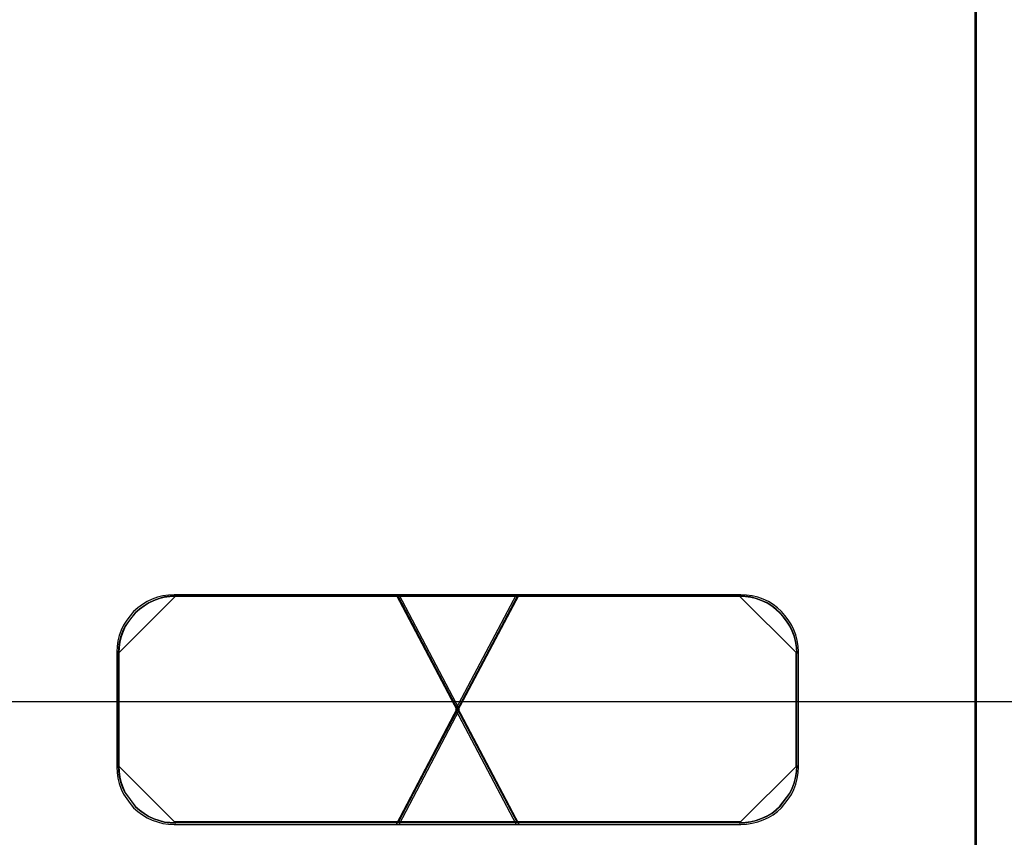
# Model space of a CAD drawing. Extents: x -635870 to -372006, y -44437 to 104716.
# Tile 66 of 246: x -618213 to -618038, y -31513 to -31368. Entities that reach past the tile are written whole.
import ezdxf

# ---------------------------------------------------------------- set-up
doc = ezdxf.new("R2010")
doc.units = 0
doc.header["$MEASUREMENT"] = 0
doc.layers.get('0').update_dxf_attribs({"color": 252})
doc.layers.add('30', color=7, linetype='Continuous')
doc.layers.add('45', color=8, linetype='Continuous')

# ---------------------------------------------------------------- blocks, each defined once
blk = doc.blocks.new('*U1011')
at = {"layer": '30', "color": 7}
blk.add_lwpolyline([(51.981526, -149.974543), (396.088727, -149.974543), (396.088727, -170.958374), (51.981526, -170.958374), (51.981526, -149.974543)], dxfattribs=at)
blk = doc.blocks.new('*U1017')
at = {"layer": '45', "color": 7}
for points in [[(187.995609, -118.993998), (206.006752, -118.993998), (206.006752, -118.993998), (206.006752, -201.999826), (206.006752, -201.999826), (187.995609, -201.999826), (187.995609, -201.999826), (187.995609, -118.993998), (187.995609, -118.993998)], [(188.000911, -118.999294), (206.00145, -118.999294), (206.00145, -201.99453), (188.000911, -201.99453), (188.000911, -118.999294)]]:
    blk.add_lwpolyline(points, close=True, dxfattribs=at)
at = {"layer": '45', "color": 3}
for points in [[(195.758096, -173.135142), (196.826212, -171.091783), (195.758096, -169.054364), (191.757088, -169.054364), (191.656768, -169.060304), (191.556448, -169.072184), (191.462029, -169.095944), (191.367609, -169.131584), (191.279092, -169.173164), (191.196475, -169.226624), (191.113858, -169.286024), (191.037143, -169.351364), (190.978131, -169.428584), (190.919119, -169.505804), (190.860107, -169.594904), (190.818799, -169.684004), (190.783391, -169.779044), (190.759787, -169.874084), (190.747984, -169.975064), (190.742083, -170.070104), (190.742083, -172.113462), (190.747984, -172.214442), (190.759787, -172.315422), (190.783391, -172.410462), (190.818799, -172.505502), (190.860107, -172.594602), (190.919119, -172.677762), (190.978131, -172.760922), (191.037143, -172.838142), (191.113858, -172.903482), (191.196475, -172.962882), (191.279092, -173.016342), (191.367609, -173.057922), (191.462029, -173.087622), (191.556448, -173.117322), (191.656768, -173.129202), (191.757088, -173.135142), (195.758096, -173.135142)], [(195.758096, -173.135142), (196.826212, -171.091783), (195.758096, -169.054364), (191.757088, -169.054364), (191.656768, -169.060304), (191.556448, -169.072184), (191.462029, -169.095944), (191.367609, -169.131584), (191.279092, -169.173164), (191.196475, -169.226624), (191.113858, -169.286024), (191.037143, -169.351364), (190.978131, -169.428584), (190.919119, -169.505804), (190.860107, -169.594904), (190.818799, -169.684004), (190.783391, -169.779044), (190.759787, -169.874084), (190.747984, -169.975064), (190.742083, -170.070104), (190.742083, -172.113462), (190.747984, -172.214442), (190.759787, -172.315422), (190.783391, -172.410462), (190.818799, -172.505502), (190.860107, -172.594602), (190.919119, -172.677762), (190.978131, -172.760922), (191.037143, -172.838142), (191.113858, -172.903482), (191.196475, -172.962882), (191.279092, -173.016342), (191.367609, -173.057922), (191.462029, -173.087622), (191.556448, -173.117322), (191.656768, -173.129202), (191.757088, -173.135142), (195.758096, -173.135142)], [(195.758096, -173.135142), (196.826212, -171.091783), (195.758096, -169.054364), (191.757088, -169.054364), (191.656768, -169.060304), (191.556448, -169.072184), (191.462029, -169.095944), (191.367609, -169.131584), (191.279092, -169.173164), (191.196475, -169.226624), (191.113858, -169.286024), (191.037143, -169.351364), (190.978131, -169.428584), (190.919119, -169.505804), (190.860107, -169.594904), (190.818799, -169.684004), (190.783391, -169.779044), (190.759787, -169.874084), (190.747984, -169.975064), (190.742083, -170.070104), (190.742083, -172.113462), (190.747984, -172.214442), (190.759787, -172.315422), (190.783391, -172.410462), (190.818799, -172.505502), (190.860107, -172.594602), (190.919119, -172.677762), (190.978131, -172.760922), (191.037143, -172.838142), (191.113858, -172.903482), (191.196475, -172.962882), (191.279092, -173.016342), (191.367609, -173.057922), (191.462029, -173.087622), (191.556448, -173.117322), (191.656768, -173.129202), (191.757088, -173.135142), (195.758096, -173.135142)], [(195.758096, -169.054364), (191.757088, -169.054364), (191.656768, -169.060304), (191.556448, -169.072184), (191.462029, -169.095944), (191.367609, -169.131584), (191.279092, -169.173164), (191.196475, -169.226624), (191.113858, -169.286024), (191.037143, -169.351364), (190.978131, -169.428584), (190.919119, -169.505804), (190.860107, -169.594904), (190.818799, -169.684004), (190.783391, -169.779044), (190.759787, -169.874084), (190.747984, -169.975064), (190.742083, -170.070104), (190.742083, -172.113462), (190.747984, -172.214442), (190.759787, -172.315422), (190.783391, -172.410462), (190.818799, -172.505502), (190.860107, -172.594602), (190.919119, -172.677762), (190.978131, -172.760922), (191.037143, -172.838142), (191.113858, -172.903482), (191.196475, -172.962882), (191.279092, -173.016342), (191.367609, -173.057922), (191.462029, -173.087622), (191.556448, -173.117322), (191.656768, -173.129202), (191.757088, -173.135142), (195.758096, -173.135142), (196.826212, -171.091783), (195.758096, -169.054364)], [(196.826212, -171.091783), (195.758096, -169.054364), (191.757088, -169.054364), (191.656768, -169.060304), (191.556448, -169.072184), (191.462029, -169.095944), (191.367609, -169.131584), (191.279092, -169.173164), (191.196475, -169.226624), (191.113858, -169.286024), (191.037143, -169.351364), (190.978131, -169.428584), (190.919119, -169.505804), (190.860107, -169.594904), (190.818799, -169.684004), (190.783391, -169.779044), (190.759787, -169.874084), (190.747984, -169.975064), (190.742083, -170.070104), (190.742083, -172.113462), (190.747984, -172.214442), (190.759787, -172.315422), (190.783391, -172.410462), (190.818799, -172.505502), (190.860107, -172.594602), (190.919119, -172.677762), (190.978131, -172.760922), (191.037143, -172.838142), (191.113858, -172.903482), (191.196475, -172.962882), (191.279092, -173.016342), (191.367609, -173.057922), (191.462029, -173.087622), (191.556448, -173.117322), (191.656768, -173.129202), (191.757088, -173.135142), (195.758096, -173.135142), (196.826212, -171.091783)], [(195.758096, -173.135142), (196.826212, -171.091783), (195.758096, -169.054364), (191.757088, -169.054364), (191.656768, -169.060304), (191.556448, -169.072184), (191.462029, -169.095944), (191.367609, -169.131584), (191.279092, -169.173164), (191.196475, -169.226624), (191.113858, -169.286024), (191.037143, -169.351364), (190.978131, -169.428584), (190.919119, -169.505804), (190.860107, -169.594904), (190.818799, -169.684004), (190.783391, -169.779044), (190.759787, -169.874084), (190.747984, -169.975064), (190.742083, -170.070104), (190.742083, -172.113462), (190.747984, -172.214442), (190.759787, -172.315422), (190.783391, -172.410462), (190.818799, -172.505502), (190.860107, -172.594602), (190.919119, -172.677762), (190.978131, -172.760922), (191.037143, -172.838142), (191.113858, -172.903482), (191.196475, -172.962882), (191.279092, -173.016342), (191.367609, -173.057922), (191.462029, -173.087622), (191.556448, -173.117322), (191.656768, -173.129202), (191.757088, -173.135142), (195.758096, -173.135142)], [(191.789243, -169.075549), (191.688102, -169.081511), (191.586962, -169.093436), (191.491772, -169.117284), (191.396581, -169.153058), (191.30734, -169.194793), (191.224048, -169.248452), (191.140756, -169.308074), (191.063413, -169.373658), (191.003919, -169.451166), (190.944425, -169.528675), (190.884931, -169.618107), (190.843285, -169.70754), (190.807588, -169.802935), (190.783791, -169.89833), (190.771892, -169.999687), (190.765942, -170.095082), (191.789243, -169.075549)], [(195.737454, -173.103364), (196.7944, -171.091829), (195.737454, -169.086142), (191.778286, -169.086142), (191.679015, -169.091989), (191.579744, -169.103684), (191.486312, -169.127074), (191.39288, -169.162159), (191.305288, -169.203091), (191.223536, -169.255719), (191.141783, -169.314194), (191.06587, -169.378516), (191.007475, -169.454533), (190.94908, -169.530551), (190.890685, -169.618263), (190.849809, -169.705975), (190.814772, -169.799535), (190.791414, -169.893095), (190.779735, -169.992502), (190.773896, -170.086062), (190.773896, -172.097597), (190.779735, -172.197004), (190.791414, -172.296411), (190.814772, -172.389971), (190.849809, -172.483531), (190.890685, -172.571243), (190.94908, -172.653108), (191.007475, -172.734973), (191.06587, -172.81099), (191.141783, -172.875312), (191.223536, -172.933787), (191.305288, -172.986415), (191.39288, -173.027347), (191.486312, -173.056584), (191.579744, -173.085822), (191.679015, -173.097517), (191.778286, -173.103364), (195.737454, -173.103364)], [(195.737454, -173.103364), (196.7944, -171.091829), (195.737454, -169.086142), (191.778286, -169.086142), (191.679015, -169.091989), (191.579744, -169.103684), (191.486312, -169.127074), (191.39288, -169.162159), (191.305288, -169.203091), (191.223536, -169.255719), (191.141783, -169.314194), (191.06587, -169.378516), (191.007475, -169.454533), (190.94908, -169.530551), (190.890685, -169.618263), (190.849809, -169.705975), (190.814772, -169.799535), (190.791414, -169.893095), (190.779735, -169.992502), (190.773896, -170.086062), (190.773896, -172.097597), (190.779735, -172.197004), (190.791414, -172.296411), (190.814772, -172.389971), (190.849809, -172.483531), (190.890685, -172.571243), (190.94908, -172.653108), (191.007475, -172.734973), (191.06587, -172.81099), (191.141783, -172.875312), (191.223536, -172.933787), (191.305288, -172.986415), (191.39288, -173.027347), (191.486312, -173.056584), (191.579744, -173.085822), (191.679015, -173.097517), (191.778286, -173.103364), (195.737454, -173.103364)], [(195.737454, -173.103364), (196.7944, -171.091829), (195.737454, -169.086142), (191.778286, -169.086142), (191.679015, -169.091989), (191.579744, -169.103684), (191.486312, -169.127074), (191.39288, -169.162159), (191.305288, -169.203091), (191.223536, -169.255719), (191.141783, -169.314194), (191.06587, -169.378516), (191.007475, -169.454533), (190.94908, -169.530551), (190.890685, -169.618263), (190.849809, -169.705975), (190.814772, -169.799535), (190.791414, -169.893095), (190.779735, -169.992502), (190.773896, -170.086062), (190.773896, -172.097597), (190.779735, -172.197004), (190.791414, -172.296411), (190.814772, -172.389971), (190.849809, -172.483531), (190.890685, -172.571243), (190.94908, -172.653108), (191.007475, -172.734973), (191.06587, -172.81099), (191.141783, -172.875312), (191.223536, -172.933787), (191.305288, -172.986415), (191.39288, -173.027347), (191.486312, -173.056584), (191.579744, -173.085822), (191.679015, -173.097517), (191.778286, -173.103364), (195.737454, -173.103364)], [(195.737454, -169.086142), (191.778286, -169.086142), (191.679015, -169.091989), (191.579744, -169.103684), (191.486312, -169.127074), (191.39288, -169.162159), (191.305288, -169.203091), (191.223536, -169.255719), (191.141783, -169.314194), (191.06587, -169.378516), (191.007475, -169.454533), (190.94908, -169.530551), (190.890685, -169.618263), (190.849809, -169.705975), (190.814772, -169.799535), (190.791414, -169.893095), (190.779735, -169.992502), (190.773896, -170.086062), (190.773896, -172.097597), (190.779735, -172.197004), (190.791414, -172.296411), (190.814772, -172.389971), (190.849809, -172.483531), (190.890685, -172.571243), (190.94908, -172.653108), (191.007475, -172.734973), (191.06587, -172.81099), (191.141783, -172.875312), (191.223536, -172.933787), (191.305288, -172.986415), (191.39288, -173.027347), (191.486312, -173.056584), (191.579744, -173.085822), (191.679015, -173.097517), (191.778286, -173.103364), (195.737454, -173.103364), (196.7944, -171.091829), (195.737454, -169.086142)], [(196.7944, -171.091829), (195.737454, -169.086142), (191.778286, -169.086142), (191.679015, -169.091989), (191.579744, -169.103684), (191.486312, -169.127074), (191.39288, -169.162159), (191.305288, -169.203091), (191.223536, -169.255719), (191.141783, -169.314194), (191.06587, -169.378516), (191.007475, -169.454533), (190.94908, -169.530551), (190.890685, -169.618263), (190.849809, -169.705975), (190.814772, -169.799535), (190.791414, -169.893095), (190.779735, -169.992502), (190.773896, -170.086062), (190.773896, -172.097597), (190.779735, -172.197004), (190.791414, -172.296411), (190.814772, -172.389971), (190.849809, -172.483531), (190.890685, -172.571243), (190.94908, -172.653108), (191.007475, -172.734973), (191.06587, -172.81099), (191.141783, -172.875312), (191.223536, -172.933787), (191.305288, -172.986415), (191.39288, -173.027347), (191.486312, -173.056584), (191.579744, -173.085822), (191.679015, -173.097517), (191.778286, -173.103364), (195.737454, -173.103364), (196.7944, -171.091829)], [(195.737454, -173.103364), (196.7944, -171.091829), (195.737454, -169.086142), (191.778286, -169.086142), (191.679015, -169.091989), (191.579744, -169.103684), (191.486312, -169.127074), (191.39288, -169.162159), (191.305288, -169.203091), (191.223536, -169.255719), (191.141783, -169.314194), (191.06587, -169.378516), (191.007475, -169.454533), (190.94908, -169.530551), (190.890685, -169.618263), (190.849809, -169.705975), (190.814772, -169.799535), (190.791414, -169.893095), (190.779735, -169.992502), (190.773896, -170.086062), (190.773896, -172.097597), (190.779735, -172.197004), (190.791414, -172.296411), (190.814772, -172.389971), (190.849809, -172.483531), (190.890685, -172.571243), (190.94908, -172.653108), (191.007475, -172.734973), (191.06587, -172.81099), (191.141783, -172.875312), (191.223536, -172.933787), (191.305288, -172.986415), (191.39288, -173.027347), (191.486312, -173.056584), (191.579744, -173.085822), (191.679015, -173.097517), (191.778286, -173.103364), (195.737454, -173.103364)], [(201.818114, -169.075549), (191.768034, -169.075549), (201.818114, -169.075549)], [(195.704824, -169.054364), (196.794042, -171.122558), (197.889278, -169.054364), (195.704824, -169.054364)], [(197.889278, -169.054364), (195.704824, -169.054364), (196.794042, -171.122558), (197.889278, -169.054364)], [(196.794042, -171.122558), (197.889278, -169.054364), (195.704824, -169.054364), (196.794042, -171.122558)], [(197.889278, -169.054364), (195.704824, -169.054364), (196.794042, -171.122558), (197.889278, -169.054364)], [(197.889278, -169.054364), (195.704824, -169.054364), (196.794042, -171.122558), (197.889278, -169.054364)], [(197.889278, -169.054364), (195.704824, -169.054364), (196.794042, -171.122558), (197.889278, -169.054364)], [(197.889278, -169.054364), (195.704824, -169.054364), (196.794042, -171.122558), (197.889278, -169.054364)], [(195.726032, -169.075549), (197.865418, -173.111309), (195.726032, -169.075549)], [(197.865418, -169.075549), (195.726032, -173.111309), (197.865418, -169.075549)], [(195.736636, -169.086142), (196.794129, -171.090781), (197.857465, -169.086142), (195.736636, -169.086142)], [(197.857465, -169.086142), (195.736636, -169.086142), (196.794129, -171.090781), (197.857465, -169.086142)], [(196.794129, -171.090781), (197.857465, -169.086142), (195.736636, -169.086142), (196.794129, -171.090781)], [(197.857465, -169.086142), (195.736636, -169.086142), (196.794129, -171.090781), (197.857465, -169.086142)], [(197.857465, -169.086142), (195.736636, -169.086142), (196.794129, -171.090781), (197.857465, -169.086142)], [(197.857465, -169.086142), (195.736636, -169.086142), (196.794129, -171.090781), (197.857465, -169.086142)], [(197.857465, -169.086142), (195.736636, -169.086142), (196.794129, -171.090781), (197.857465, -169.086142)], [(196.759936, -171.091783), (197.834315, -173.135142), (201.830768, -173.135142), (201.931122, -173.129202), (202.031476, -173.111382), (202.13183, -173.087622), (202.226281, -173.051982), (202.320732, -173.010402), (202.403377, -172.962882), (202.480118, -172.903482), (202.550956, -172.838142), (202.609988, -172.760922), (202.66902, -172.683702), (202.728052, -172.600542), (202.769374, -172.511442), (202.804793, -172.416402), (202.828406, -172.321362), (202.846115, -172.220382), (202.852018, -172.113462), (202.852018, -170.070104), (202.846115, -169.969124), (202.828406, -169.868144), (202.804793, -169.767164), (202.769374, -169.678064), (202.728052, -169.588964), (202.66902, -169.499864), (202.609988, -169.422644), (202.550956, -169.351364), (202.480118, -169.286024), (202.403377, -169.226624), (202.320732, -169.173164), (202.226281, -169.131584), (202.13183, -169.095944), (202.031476, -169.072184), (201.931122, -169.060304), (201.830768, -169.054364), (197.834315, -169.054364), (196.759936, -171.091783)], [(201.830768, -169.054364), (197.834315, -169.054364), (196.759936, -171.091783), (197.834315, -173.135142), (201.830768, -173.135142), (201.931122, -173.129202), (202.031476, -173.111382), (202.13183, -173.087622), (202.226281, -173.051982), (202.320732, -173.010402), (202.403377, -172.962882), (202.480118, -172.903482), (202.550956, -172.838142), (202.609988, -172.760922), (202.66902, -172.683702), (202.728052, -172.600542), (202.769374, -172.511442), (202.804793, -172.416402), (202.828406, -172.321362), (202.846115, -172.220382), (202.852018, -172.113462), (202.852018, -170.070104), (202.846115, -169.969124), (202.828406, -169.868144), (202.804793, -169.767164), (202.769374, -169.678064), (202.728052, -169.588964), (202.66902, -169.499864), (202.609988, -169.422644), (202.550956, -169.351364), (202.480118, -169.286024), (202.403377, -169.226624), (202.320732, -169.173164), (202.226281, -169.131584), (202.13183, -169.095944), (202.031476, -169.072184), (201.931122, -169.060304), (201.830768, -169.054364)], [(196.759936, -171.091783), (197.834315, -173.135142), (201.830768, -173.135142), (201.931122, -173.129202), (202.031476, -173.111382), (202.13183, -173.087622), (202.226281, -173.051982), (202.320732, -173.010402), (202.403377, -172.962882), (202.480118, -172.903482), (202.550956, -172.838142), (202.609988, -172.760922), (202.66902, -172.683702), (202.728052, -172.600542), (202.769374, -172.511442), (202.804793, -172.416402), (202.828406, -172.321362), (202.846115, -172.220382), (202.852018, -172.113462), (202.852018, -170.070104), (202.846115, -169.969124), (202.828406, -169.868144), (202.804793, -169.767164), (202.769374, -169.678064), (202.728052, -169.588964), (202.66902, -169.499864), (202.609988, -169.422644), (202.550956, -169.351364), (202.480118, -169.286024), (202.403377, -169.226624), (202.320732, -169.173164), (202.226281, -169.131584), (202.13183, -169.095944), (202.031476, -169.072184), (201.931122, -169.060304), (201.830768, -169.054364), (197.834315, -169.054364), (196.759936, -171.091783)], [(197.834315, -169.054364), (196.759936, -171.091783), (197.834315, -173.135142), (201.830768, -173.135142), (201.931122, -173.129202), (202.031476, -173.111382), (202.13183, -173.087622), (202.226281, -173.051982), (202.320732, -173.010402), (202.403377, -172.962882), (202.480118, -172.903482), (202.550956, -172.838142), (202.609988, -172.760922), (202.66902, -172.683702), (202.728052, -172.600542), (202.769374, -172.511442), (202.804793, -172.416402), (202.828406, -172.321362), (202.846115, -172.220382), (202.852018, -172.113462), (202.852018, -170.070104), (202.846115, -169.969124), (202.828406, -169.868144), (202.804793, -169.767164), (202.769374, -169.678064), (202.728052, -169.588964), (202.66902, -169.499864), (202.609988, -169.422644), (202.550956, -169.351364), (202.480118, -169.286024), (202.403377, -169.226624), (202.320732, -169.173164), (202.226281, -169.131584), (202.13183, -169.095944), (202.031476, -169.072184), (201.931122, -169.060304), (201.830768, -169.054364), (197.834315, -169.054364)], [(197.834315, -169.054364), (196.759936, -171.091783), (197.834315, -173.135142), (201.830768, -173.135142), (201.931122, -173.129202), (202.031476, -173.111382), (202.13183, -173.087622), (202.226281, -173.051982), (202.320732, -173.010402), (202.403377, -172.962882), (202.480118, -172.903482), (202.550956, -172.838142), (202.609988, -172.760922), (202.66902, -172.683702), (202.728052, -172.600542), (202.769374, -172.511442), (202.804793, -172.416402), (202.828406, -172.321362), (202.846115, -172.220382), (202.852018, -172.113462), (202.852018, -170.070104), (202.846115, -169.969124), (202.828406, -169.868144), (202.804793, -169.767164), (202.769374, -169.678064), (202.728052, -169.588964), (202.66902, -169.499864), (202.609988, -169.422644), (202.550956, -169.351364), (202.480118, -169.286024), (202.403377, -169.226624), (202.320732, -169.173164), (202.226281, -169.131584), (202.13183, -169.095944), (202.031476, -169.072184), (201.931122, -169.060304), (201.830768, -169.054364), (197.834315, -169.054364)], [(201.830768, -173.135142), (201.931122, -173.129202), (202.031476, -173.111382), (202.13183, -173.087622), (202.226281, -173.051982), (202.320732, -173.010402), (202.403377, -172.962882), (202.480118, -172.903482), (202.550956, -172.838142), (202.609988, -172.760922), (202.66902, -172.683702), (202.728052, -172.600542), (202.769374, -172.511442), (202.804793, -172.416402), (202.828406, -172.321362), (202.846115, -172.220382), (202.852018, -172.113462), (202.852018, -170.070104), (202.846115, -169.969124), (202.828406, -169.868144), (202.804793, -169.767164), (202.769374, -169.678064), (202.728052, -169.588964), (202.66902, -169.499864), (202.609988, -169.422644), (202.550956, -169.351364), (202.480118, -169.286024), (202.403377, -169.226624), (202.320732, -169.173164), (202.226281, -169.131584), (202.13183, -169.095944), (202.031476, -169.072184), (201.931122, -169.060304), (201.830768, -169.054364), (197.834315, -169.054364), (196.759936, -171.091783), (197.834315, -173.135142), (201.830768, -173.135142)], [(196.791749, -171.091829), (197.854907, -173.103364), (201.809621, -173.103364), (201.908927, -173.097517), (202.008233, -173.079974), (202.107539, -173.056584), (202.201004, -173.021499), (202.294468, -172.980567), (202.37625, -172.933787), (202.45219, -172.875312), (202.522288, -172.81099), (202.580703, -172.734973), (202.639118, -172.658955), (202.697534, -172.577091), (202.738424, -172.489378), (202.773474, -172.395819), (202.79684, -172.302259), (202.814364, -172.202852), (202.820206, -172.097597), (202.820206, -170.086062), (202.814364, -169.986655), (202.79684, -169.887247), (202.773474, -169.78784), (202.738424, -169.700128), (202.697534, -169.612415), (202.639118, -169.524703), (202.580703, -169.448686), (202.522288, -169.378516), (202.45219, -169.314194), (202.37625, -169.255719), (202.294468, -169.203091), (202.201004, -169.162159), (202.107539, -169.127074), (202.008233, -169.103684), (201.908927, -169.091989), (201.809621, -169.086142), (197.854907, -169.086142), (196.791749, -171.091829)], [(201.809621, -169.086142), (197.854907, -169.086142), (196.791749, -171.091829), (197.854907, -173.103364), (201.809621, -173.103364), (201.908927, -173.097517), (202.008233, -173.079974), (202.107539, -173.056584), (202.201004, -173.021499), (202.294468, -172.980567), (202.37625, -172.933787), (202.45219, -172.875312), (202.522288, -172.81099), (202.580703, -172.734973), (202.639118, -172.658955), (202.697534, -172.577091), (202.738424, -172.489378), (202.773474, -172.395819), (202.79684, -172.302259), (202.814364, -172.202852), (202.820206, -172.097597), (202.820206, -170.086062), (202.814364, -169.986655), (202.79684, -169.887247), (202.773474, -169.78784), (202.738424, -169.700128), (202.697534, -169.612415), (202.639118, -169.524703), (202.580703, -169.448686), (202.522288, -169.378516), (202.45219, -169.314194), (202.37625, -169.255719), (202.294468, -169.203091), (202.201004, -169.162159), (202.107539, -169.127074), (202.008233, -169.103684), (201.908927, -169.091989), (201.809621, -169.086142)], [(196.791749, -171.091829), (197.854907, -173.103364), (201.809621, -173.103364), (201.908927, -173.097517), (202.008233, -173.079974), (202.107539, -173.056584), (202.201004, -173.021499), (202.294468, -172.980567), (202.37625, -172.933787), (202.45219, -172.875312), (202.522288, -172.81099), (202.580703, -172.734973), (202.639118, -172.658955), (202.697534, -172.577091), (202.738424, -172.489378), (202.773474, -172.395819), (202.79684, -172.302259), (202.814364, -172.202852), (202.820206, -172.097597), (202.820206, -170.086062), (202.814364, -169.986655), (202.79684, -169.887247), (202.773474, -169.78784), (202.738424, -169.700128), (202.697534, -169.612415), (202.639118, -169.524703), (202.580703, -169.448686), (202.522288, -169.378516), (202.45219, -169.314194), (202.37625, -169.255719), (202.294468, -169.203091), (202.201004, -169.162159), (202.107539, -169.127074), (202.008233, -169.103684), (201.908927, -169.091989), (201.809621, -169.086142), (197.854907, -169.086142), (196.791749, -171.091829)], [(197.854907, -169.086142), (196.791749, -171.091829), (197.854907, -173.103364), (201.809621, -173.103364), (201.908927, -173.097517), (202.008233, -173.079974), (202.107539, -173.056584), (202.201004, -173.021499), (202.294468, -172.980567), (202.37625, -172.933787), (202.45219, -172.875312), (202.522288, -172.81099), (202.580703, -172.734973), (202.639118, -172.658955), (202.697534, -172.577091), (202.738424, -172.489378), (202.773474, -172.395819), (202.79684, -172.302259), (202.814364, -172.202852), (202.820206, -172.097597), (202.820206, -170.086062), (202.814364, -169.986655), (202.79684, -169.887247), (202.773474, -169.78784), (202.738424, -169.700128), (202.697534, -169.612415), (202.639118, -169.524703), (202.580703, -169.448686), (202.522288, -169.378516), (202.45219, -169.314194), (202.37625, -169.255719), (202.294468, -169.203091), (202.201004, -169.162159), (202.107539, -169.127074), (202.008233, -169.103684), (201.908927, -169.091989), (201.809621, -169.086142), (197.854907, -169.086142)], [(197.854907, -169.086142), (196.791749, -171.091829), (197.854907, -173.103364), (201.809621, -173.103364), (201.908927, -173.097517), (202.008233, -173.079974), (202.107539, -173.056584), (202.201004, -173.021499), (202.294468, -172.980567), (202.37625, -172.933787), (202.45219, -172.875312), (202.522288, -172.81099), (202.580703, -172.734973), (202.639118, -172.658955), (202.697534, -172.577091), (202.738424, -172.489378), (202.773474, -172.395819), (202.79684, -172.302259), (202.814364, -172.202852), (202.820206, -172.097597), (202.820206, -170.086062), (202.814364, -169.986655), (202.79684, -169.887247), (202.773474, -169.78784), (202.738424, -169.700128), (202.697534, -169.612415), (202.639118, -169.524703), (202.580703, -169.448686), (202.522288, -169.378516), (202.45219, -169.314194), (202.37625, -169.255719), (202.294468, -169.203091), (202.201004, -169.162159), (202.107539, -169.127074), (202.008233, -169.103684), (201.908927, -169.091989), (201.809621, -169.086142), (197.854907, -169.086142)], [(201.809621, -173.103364), (201.908927, -173.097517), (202.008233, -173.079974), (202.107539, -173.056584), (202.201004, -173.021499), (202.294468, -172.980567), (202.37625, -172.933787), (202.45219, -172.875312), (202.522288, -172.81099), (202.580703, -172.734973), (202.639118, -172.658955), (202.697534, -172.577091), (202.738424, -172.489378), (202.773474, -172.395819), (202.79684, -172.302259), (202.814364, -172.202852), (202.820206, -172.097597), (202.820206, -170.086062), (202.814364, -169.986655), (202.79684, -169.887247), (202.773474, -169.78784), (202.738424, -169.700128), (202.697534, -169.612415), (202.639118, -169.524703), (202.580703, -169.448686), (202.522288, -169.378516), (202.45219, -169.314194), (202.37625, -169.255719), (202.294468, -169.203091), (202.201004, -169.162159), (202.107539, -169.127074), (202.008233, -169.103684), (201.908927, -169.091989), (201.809621, -169.086142), (197.854907, -169.086142), (196.791749, -171.091829), (197.854907, -173.103364), (201.809621, -173.103364)], [(202.828159, -170.095082), (202.822213, -169.993725), (202.804376, -169.892368), (202.780594, -169.791011), (202.744919, -169.701578), (202.7033, -169.612145), (202.643843, -169.522713), (202.584386, -169.445204), (202.524929, -169.373658), (202.453581, -169.308074), (202.376287, -169.248452), (202.293048, -169.194793), (202.197917, -169.153058), (202.102786, -169.117284), (202.00171, -169.093436), (201.900633, -169.081511), (201.799557, -169.075549), (202.828159, -170.095082)], [(190.765942, -170.076545), (190.765942, -172.105017), (190.765942, -170.076545)], [(202.809602, -172.105017), (202.809602, -170.076545), (202.809602, -172.105017)], [(197.889278, -173.135142), (196.794042, -171.056355), (195.704824, -173.135142), (197.889278, -173.135142)], [(197.889278, -173.135142), (196.794042, -171.056355), (195.704824, -173.135142), (197.889278, -173.135142)], [(197.889278, -173.135142), (196.794042, -171.056355), (195.704824, -173.135142), (197.889278, -173.135142)], [(197.889278, -173.135142), (196.794042, -171.056355), (195.704824, -173.135142), (197.889278, -173.135142)], [(197.889278, -173.135142), (196.794042, -171.056355), (195.704824, -173.135142), (197.889278, -173.135142)], [(197.889278, -173.135142), (196.794042, -171.056355), (195.704824, -173.135142), (197.889278, -173.135142)], [(197.889278, -173.135142), (196.794042, -171.056355), (195.704824, -173.135142), (197.889278, -173.135142)], [(197.857465, -173.103364), (196.794129, -171.088133), (195.736636, -173.103364), (197.857465, -173.103364)], [(197.857465, -173.103364), (196.794129, -171.088133), (195.736636, -173.103364), (197.857465, -173.103364)], [(197.857465, -173.103364), (196.794129, -171.088133), (195.736636, -173.103364), (197.857465, -173.103364)], [(197.857465, -173.103364), (196.794129, -171.088133), (195.736636, -173.103364), (197.857465, -173.103364)], [(197.857465, -173.103364), (196.794129, -171.088133), (195.736636, -173.103364), (197.857465, -173.103364)], [(197.857465, -173.103364), (196.794129, -171.088133), (195.736636, -173.103364), (197.857465, -173.103364)], [(197.857465, -173.103364), (196.794129, -171.088133), (195.736636, -173.103364), (197.857465, -173.103364)], [(190.765942, -172.08648), (190.771892, -172.187771), (190.783791, -172.289062), (190.807588, -172.384395), (190.843285, -172.479728), (190.884931, -172.569103), (190.944425, -172.652519), (191.003919, -172.735935), (191.063413, -172.813393), (191.140756, -172.878935), (191.224048, -172.938518), (191.30734, -172.992143), (191.396581, -173.033851), (191.491772, -173.063642), (191.586962, -173.093434), (191.688102, -173.10535), (191.789243, -173.111309), (190.765942, -172.08648)], [(201.799557, -173.111309), (201.900633, -173.10535), (202.00171, -173.087475), (202.102786, -173.063642), (202.197917, -173.027892), (202.293048, -172.986184), (202.376287, -172.938518), (202.453581, -172.878935), (202.524929, -172.813393), (202.584386, -172.735935), (202.643843, -172.658477), (202.7033, -172.575061), (202.744919, -172.485687), (202.780594, -172.390354), (202.804376, -172.295021), (202.822213, -172.19373), (202.828159, -172.08648), (201.799557, -173.111309)], [(201.818114, -173.090124), (191.768034, -173.090124), (201.818114, -173.090124)]]:
    blk.add_lwpolyline(points, close=True, dxfattribs=at)
blk = doc.blocks.new('*A1018')
at = {"layer": '45', "color": 7}
for points in [[(205.993497, -118.993998), (224.00729, -118.993998), (224.00729, -118.993998), (224.00729, -201.999826), (224.00729, -201.999826), (205.993497, -201.999826), (205.993497, -201.999826), (205.993497, -118.993998), (205.993497, -118.993998)], [(205.998799, -118.999294), (224.001988, -118.999294), (224.001988, -201.99453), (205.998799, -201.99453), (205.998799, -118.999294)]]:
    blk.add_lwpolyline(points, close=True, dxfattribs=at)

msp = doc.modelspace()

# ---------------------------------------------------------------- block references
at = {"xscale": 10, "yscale": 10, "zscale": 10}
for name in ['*U1011', '*U1017', '*A1018']:
    msp.add_blockref(name, (-620103.09, -29779.66), dxfattribs=at)

doc.saveas('drawing.dxf')
